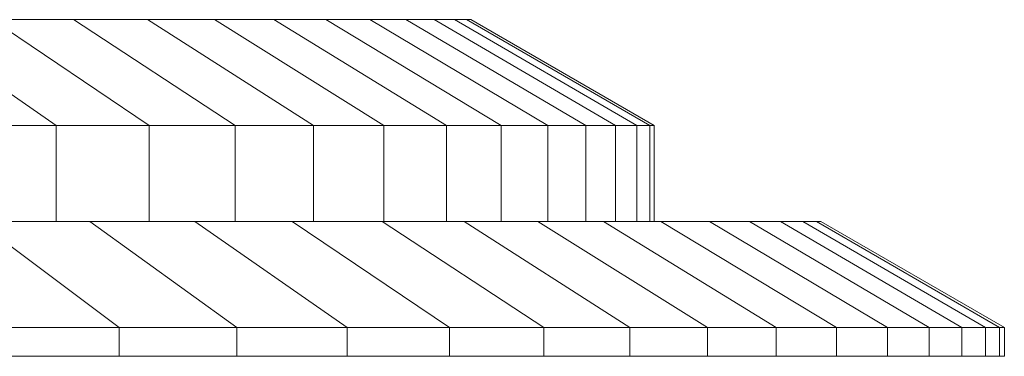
# Model space of a CAD drawing. Header units: centimetres. Extents: x -42 to 39, y -6.1 to -2.6.
# Tile 42 of 42: x 28.8 to 39, y -6.1 to -2.6. Entities that reach past the tile are written whole.
import ezdxf

# ---------------------------------------------------------------- set-up
doc = ezdxf.new("R2010")
doc.units = ezdxf.units.CM
doc.header["$LTSCALE"] = 2.54
doc.layers.add('Lucido design-1', color=7, linetype='Continuous')

msp = doc.modelspace()

# ---------------------------------------------------------------- linework, layer by layer
at = {"layer": 'Lucido design-1', "color": 7, "linetype": 'Continuous', "lineweight": 9}
for points in [[(29.317, -2.636, 106.337), (28.471, -2.636, 104.844), (-1.512, -2.636, 122.816)], [(30.088, -2.636, 107.87), (29.317, -2.636, 106.337), (-1.512, -2.636, 122.816)], [(30.783, -2.636, 109.439), (30.088, -2.636, 107.87), (-1.512, -2.636, 122.816)], [(31.4, -2.636, 111.039), (30.783, -2.636, 109.439), (-1.512, -2.636, 122.816)], [(31.939, -2.636, 112.668), (31.4, -2.636, 111.039), (-1.512, -2.636, 122.816)], [(32.397, -2.636, 114.322), (31.939, -2.636, 112.668), (-1.512, -2.636, 122.816)], [(32.772, -2.636, 115.996), (32.397, -2.636, 114.322), (-1.512, -2.636, 122.816)], [(33.065, -2.636, 117.687), (32.772, -2.636, 115.996), (-1.512, -2.636, 122.816)], [(33.275, -2.636, 119.389), (33.065, -2.636, 117.687), (-1.512, -2.636, 122.816)], [(33.402, -2.636, 121.1), (33.275, -2.636, 119.389), (-1.512, -2.636, 122.816)], [(33.445, -2.636, 122.816), (33.402, -2.636, 121.1), (-1.512, -2.636, 122.816)], [(33.402, -2.636, 124.531), (33.445, -2.636, 122.816), (-1.512, -2.636, 122.816)], [(33.275, -2.636, 126.242), (33.402, -2.636, 124.531), (-1.512, -2.636, 122.816)], [(33.065, -2.636, 127.945), (33.275, -2.636, 126.242), (-1.512, -2.636, 122.816)], [(32.772, -2.636, 129.635), (33.065, -2.636, 127.945), (-1.512, -2.636, 122.816)], [(32.397, -2.636, 131.31), (32.772, -2.636, 129.635), (-1.512, -2.636, 122.816)], [(31.939, -2.636, 132.963), (32.397, -2.636, 131.31), (-1.512, -2.636, 122.816)], [(31.4, -2.636, 134.592), (31.939, -2.636, 132.963), (-1.512, -2.636, 122.816)], [(30.783, -2.636, 136.193), (31.4, -2.636, 134.592), (-1.512, -2.636, 122.816)], [(30.088, -2.636, 137.761), (30.783, -2.636, 136.193), (-1.512, -2.636, 122.816)], [(29.317, -2.636, 139.294), (30.088, -2.636, 137.761), (-1.512, -2.636, 122.816)], [(28.471, -2.636, 140.787), (29.317, -2.636, 139.294), (-1.512, -2.636, 122.816)], [(29.137, -3.736, 102.336), (28.095, -3.736, 100.857), (26.565, -2.636, 101.992), (27.553, -2.636, 103.395)], [(28.095, -3.736, 144.774), (29.137, -3.736, 143.295), (27.553, -2.636, 142.236), (26.565, -2.636, 143.639)], [(30.105, -3.736, 103.865), (29.137, -3.736, 102.336), (27.553, -2.636, 103.395), (28.471, -2.636, 104.844)], [(29.137, -3.736, 143.295), (30.105, -3.736, 141.767), (28.471, -2.636, 140.787), (27.553, -2.636, 142.236)], [(30.997, -3.736, 105.439), (30.105, -3.736, 103.865), (28.471, -2.636, 104.844), (29.317, -2.636, 106.337)], [(30.105, -3.736, 141.767), (30.997, -3.736, 140.192), (29.317, -2.636, 139.294), (28.471, -2.636, 140.787)], [(31.81, -3.736, 107.055), (30.997, -3.736, 105.439), (29.317, -2.636, 106.337), (30.088, -2.636, 107.87)], [(30.997, -3.736, 140.192), (31.81, -3.736, 138.576), (30.088, -2.636, 137.761), (29.317, -2.636, 139.294)], [(32.543, -3.736, 108.709), (31.81, -3.736, 107.055), (30.088, -2.636, 107.87), (30.783, -2.636, 109.439)], [(31.81, -3.736, 138.576), (32.543, -3.736, 136.922), (30.783, -2.636, 136.193), (30.088, -2.636, 137.761)], [(33.194, -3.736, 110.397), (32.543, -3.736, 108.709), (30.783, -2.636, 109.439), (31.4, -2.636, 111.039)], [(32.543, -3.736, 136.922), (33.194, -3.736, 135.234), (31.4, -2.636, 134.592), (30.783, -2.636, 136.193)], [(33.762, -3.736, 112.115), (33.194, -3.736, 110.397), (31.4, -2.636, 111.039), (31.939, -2.636, 112.668)], [(33.194, -3.736, 135.234), (33.762, -3.736, 133.516), (31.939, -2.636, 132.963), (31.4, -2.636, 134.592)], [(34.245, -3.736, 113.859), (33.762, -3.736, 112.115), (31.939, -2.636, 112.668), (32.397, -2.636, 114.322)], [(33.762, -3.736, 133.516), (34.245, -3.736, 131.773), (32.397, -2.636, 131.31), (31.939, -2.636, 132.963)], [(34.641, -3.736, 115.624), (34.245, -3.736, 113.859), (32.397, -2.636, 114.322), (32.772, -2.636, 115.996)], [(34.245, -3.736, 131.773), (34.641, -3.736, 130.007), (32.772, -2.636, 129.635), (32.397, -2.636, 131.31)], [(34.95, -3.736, 117.407), (34.641, -3.736, 115.624), (32.772, -2.636, 115.996), (33.065, -2.636, 117.687)], [(34.641, -3.736, 130.007), (34.95, -3.736, 128.224), (33.065, -2.636, 127.945), (32.772, -2.636, 129.635)], [(35.171, -3.736, 119.203), (34.95, -3.736, 117.407), (33.065, -2.636, 117.687), (33.275, -2.636, 119.389)], [(34.95, -3.736, 128.224), (35.171, -3.736, 126.429), (33.275, -2.636, 126.242), (33.065, -2.636, 127.945)], [(35.305, -3.736, 121.007), (35.171, -3.736, 119.203), (33.275, -2.636, 119.389), (33.402, -2.636, 121.1)], [(35.171, -3.736, 126.429), (35.305, -3.736, 124.624), (33.402, -2.636, 124.531), (33.275, -2.636, 126.242)], [(35.35, -3.736, 122.816), (35.305, -3.736, 121.007), (33.402, -2.636, 121.1), (33.445, -2.636, 122.816)], [(35.305, -3.736, 124.624), (35.35, -3.736, 122.816), (33.445, -2.636, 122.816), (33.402, -2.636, 124.531)], [(29.137, -4.736, 102.336), (28.095, -4.736, 100.857), (28.095, -3.736, 100.857), (29.137, -3.736, 102.336)], [(28.095, -4.736, 144.774), (29.137, -4.736, 143.295), (29.137, -3.736, 143.295), (28.095, -3.736, 144.774)], [(30.105, -4.736, 103.865), (29.137, -4.736, 102.336), (29.137, -3.736, 102.336), (30.105, -3.736, 103.865)], [(29.137, -4.736, 143.295), (30.105, -4.736, 141.767), (30.105, -3.736, 141.767), (29.137, -3.736, 143.295)], [(30.997, -4.736, 105.439), (30.105, -4.736, 103.865), (30.105, -3.736, 103.865), (30.997, -3.736, 105.439)], [(30.105, -4.736, 141.767), (30.997, -4.736, 140.192), (30.997, -3.736, 140.192), (30.105, -3.736, 141.767)], [(31.81, -4.736, 107.055), (30.997, -4.736, 105.439), (30.997, -3.736, 105.439), (31.81, -3.736, 107.055)], [(30.997, -4.736, 140.192), (31.81, -4.736, 138.576), (31.81, -3.736, 138.576), (30.997, -3.736, 140.192)], [(32.543, -4.736, 108.709), (31.81, -4.736, 107.055), (31.81, -3.736, 107.055), (32.543, -3.736, 108.709)], [(31.81, -4.736, 138.576), (32.543, -4.736, 136.922), (32.543, -3.736, 136.922), (31.81, -3.736, 138.576)], [(33.194, -4.736, 110.397), (32.543, -4.736, 108.709), (32.543, -3.736, 108.709), (33.194, -3.736, 110.397)], [(32.543, -4.736, 136.922), (33.194, -4.736, 135.234), (33.194, -3.736, 135.234), (32.543, -3.736, 136.922)], [(33.762, -4.736, 112.115), (33.194, -4.736, 110.397), (33.194, -3.736, 110.397), (33.762, -3.736, 112.115)], [(33.194, -4.736, 135.234), (33.762, -4.736, 133.516), (33.762, -3.736, 133.516), (33.194, -3.736, 135.234)], [(34.245, -4.736, 113.859), (33.762, -4.736, 112.115), (33.762, -3.736, 112.115), (34.245, -3.736, 113.859)], [(33.762, -4.736, 133.516), (34.245, -4.736, 131.773), (34.245, -3.736, 131.773), (33.762, -3.736, 133.516)], [(34.641, -4.736, 115.624), (34.245, -4.736, 113.859), (34.245, -3.736, 113.859), (34.641, -3.736, 115.624)], [(34.245, -4.736, 131.773), (34.641, -4.736, 130.007), (34.641, -3.736, 130.007), (34.245, -3.736, 131.773)], [(34.95, -4.736, 117.407), (34.641, -4.736, 115.624), (34.641, -3.736, 115.624), (34.95, -3.736, 117.407)], [(34.641, -4.736, 130.007), (34.95, -4.736, 128.224), (34.95, -3.736, 128.224), (34.641, -3.736, 130.007)], [(35.171, -4.736, 119.203), (34.95, -4.736, 117.407), (34.95, -3.736, 117.407), (35.171, -3.736, 119.203)], [(34.95, -4.736, 128.224), (35.171, -4.736, 126.429), (35.171, -3.736, 126.429), (34.95, -3.736, 128.224)], [(35.305, -4.736, 121.007), (35.171, -4.736, 119.203), (35.171, -3.736, 119.203), (35.305, -3.736, 121.007)], [(35.171, -4.736, 126.429), (35.305, -4.736, 124.624), (35.305, -3.736, 124.624), (35.171, -3.736, 126.429)], [(35.35, -4.736, 122.816), (35.305, -4.736, 121.007), (35.305, -3.736, 121.007), (35.35, -3.736, 122.816)], [(35.305, -4.736, 124.624), (35.35, -4.736, 122.816), (35.35, -3.736, 122.816), (35.305, -3.736, 124.624)], [(29.486, -4.736, 99.826), (28.321, -4.736, 98.332), (26.982, -4.736, 99.431), (28.095, -4.736, 100.857)], [(28.321, -4.736, 147.299), (29.486, -4.736, 145.806), (28.095, -4.736, 144.774), (26.982, -4.736, 146.2)], [(29.793, -5.836, 97.124), (28.495, -5.836, 95.618), (27.084, -4.736, 96.898), (28.321, -4.736, 98.332)], [(28.495, -5.836, 150.013), (29.793, -5.836, 148.508), (28.321, -4.736, 147.299), (27.084, -4.736, 148.734)], [(30.577, -4.736, 101.374), (29.486, -4.736, 99.826), (28.095, -4.736, 100.857), (29.137, -4.736, 102.336)], [(29.486, -4.736, 145.806), (30.577, -4.736, 144.257), (29.137, -4.736, 143.295), (28.095, -4.736, 144.774)], [(31.016, -5.836, 98.691), (29.793, -5.836, 97.124), (28.321, -4.736, 98.332), (29.486, -4.736, 99.826)], [(29.793, -5.836, 148.508), (31.016, -5.836, 146.941), (29.486, -4.736, 145.806), (28.321, -4.736, 147.299)], [(31.591, -4.736, 102.974), (30.577, -4.736, 101.374), (29.137, -4.736, 102.336), (30.105, -4.736, 103.865)], [(30.577, -4.736, 144.257), (31.591, -4.736, 142.657), (30.105, -4.736, 141.767), (29.137, -4.736, 143.295)], [(32.161, -5.836, 100.316), (31.016, -5.836, 98.691), (29.486, -4.736, 99.826), (30.577, -4.736, 101.374)], [(31.016, -5.836, 146.941), (32.161, -5.836, 145.316), (30.577, -4.736, 144.257), (29.486, -4.736, 145.806)], [(32.525, -4.736, 104.623), (31.591, -4.736, 102.974), (30.105, -4.736, 103.865), (30.997, -4.736, 105.439)], [(31.591, -4.736, 142.657), (32.525, -4.736, 141.009), (30.997, -4.736, 140.192), (30.105, -4.736, 141.767)], [(33.225, -5.836, 101.995), (32.161, -5.836, 100.316), (30.577, -4.736, 101.374), (31.591, -4.736, 102.974)], [(32.161, -5.836, 145.316), (33.225, -5.836, 143.637), (31.591, -4.736, 142.657), (30.577, -4.736, 144.257)], [(33.376, -4.736, 106.315), (32.525, -4.736, 104.623), (30.997, -4.736, 105.439), (31.81, -4.736, 107.055)], [(32.525, -4.736, 141.009), (33.376, -4.736, 139.317), (31.81, -4.736, 138.576), (30.997, -4.736, 140.192)], [(34.205, -5.836, 103.724), (33.225, -5.836, 101.995), (31.591, -4.736, 102.974), (32.525, -4.736, 104.623)], [(33.225, -5.836, 143.637), (34.205, -5.836, 141.907), (32.525, -4.736, 141.009), (31.591, -4.736, 142.657)], [(34.143, -4.736, 108.047), (33.376, -4.736, 106.315), (31.81, -4.736, 107.055), (32.543, -4.736, 108.709)], [(33.376, -4.736, 139.317), (34.143, -4.736, 137.585), (32.543, -4.736, 136.922), (31.81, -4.736, 138.576)], [(35.098, -5.836, 105.5), (34.205, -5.836, 103.724), (32.525, -4.736, 104.623), (33.376, -4.736, 106.315)], [(34.205, -5.836, 141.907), (35.098, -5.836, 140.131), (33.376, -4.736, 139.317), (32.525, -4.736, 141.009)], [(34.825, -4.736, 109.814), (34.143, -4.736, 108.047), (32.543, -4.736, 108.709), (33.194, -4.736, 110.397)], [(34.143, -4.736, 137.585), (34.825, -4.736, 135.817), (33.194, -4.736, 135.234), (32.543, -4.736, 136.922)], [(35.42, -4.736, 111.612), (34.825, -4.736, 109.814), (33.194, -4.736, 110.397), (33.762, -4.736, 112.115)], [(34.825, -4.736, 135.817), (35.42, -4.736, 134.019), (33.762, -4.736, 133.516), (33.194, -4.736, 135.234)], [(35.903, -5.836, 107.318), (35.098, -5.836, 105.5), (33.376, -4.736, 106.315), (34.143, -4.736, 108.047)], [(35.098, -5.836, 140.131), (35.903, -5.836, 138.314), (34.143, -4.736, 137.585), (33.376, -4.736, 139.317)], [(35.925, -4.736, 113.438), (35.42, -4.736, 111.612), (33.762, -4.736, 112.115), (34.245, -4.736, 113.859)], [(35.42, -4.736, 134.019), (35.925, -4.736, 132.193), (34.245, -4.736, 131.773), (33.762, -4.736, 133.516)], [(36.619, -5.836, 109.172), (35.903, -5.836, 107.318), (34.143, -4.736, 108.047), (34.825, -4.736, 109.814)], [(35.903, -5.836, 138.314), (36.619, -5.836, 136.459), (34.825, -4.736, 135.817), (34.143, -4.736, 137.585)], [(36.34, -4.736, 115.286), (35.925, -4.736, 113.438), (34.245, -4.736, 113.859), (34.641, -4.736, 115.624)], [(35.925, -4.736, 132.193), (36.34, -4.736, 130.345), (34.641, -4.736, 130.007), (34.245, -4.736, 131.773)], [(36.663, -4.736, 117.153), (36.34, -4.736, 115.286), (34.641, -4.736, 115.624), (34.95, -4.736, 117.407)], [(36.34, -4.736, 130.345), (36.663, -4.736, 128.479), (34.95, -4.736, 128.224), (34.641, -4.736, 130.007)], [(37.243, -5.836, 111.059), (36.619, -5.836, 109.172), (34.825, -4.736, 109.814), (35.42, -4.736, 111.612)], [(36.619, -5.836, 136.459), (37.243, -5.836, 134.572), (35.42, -4.736, 134.019), (34.825, -4.736, 135.817)], [(36.895, -4.736, 119.033), (36.663, -4.736, 117.153), (34.95, -4.736, 117.407), (35.171, -4.736, 119.203)], [(36.663, -4.736, 128.479), (36.895, -4.736, 126.599), (35.171, -4.736, 126.429), (34.95, -4.736, 128.224)], [(37.035, -4.736, 120.922), (36.895, -4.736, 119.033), (35.171, -4.736, 119.203), (35.305, -4.736, 121.007)], [(36.895, -4.736, 126.599), (37.035, -4.736, 124.709), (35.305, -4.736, 124.624), (35.171, -4.736, 126.429)], [(37.082, -4.736, 122.816), (37.035, -4.736, 120.922), (35.305, -4.736, 121.007), (35.35, -4.736, 122.816)], [(37.035, -4.736, 124.709), (37.082, -4.736, 122.816), (35.35, -4.736, 122.816), (35.305, -4.736, 124.624)], [(37.773, -5.836, 112.975), (37.243, -5.836, 111.059), (35.42, -4.736, 111.612), (35.925, -4.736, 113.438)], [(37.243, -5.836, 134.572), (37.773, -5.836, 132.656), (35.925, -4.736, 132.193), (35.42, -4.736, 134.019)], [(38.208, -5.836, 114.915), (37.773, -5.836, 112.975), (35.925, -4.736, 113.438), (36.34, -4.736, 115.286)], [(37.773, -5.836, 132.656), (38.208, -5.836, 130.717), (36.34, -4.736, 130.345), (35.925, -4.736, 132.193)], [(38.548, -5.836, 116.873), (38.208, -5.836, 114.915), (36.34, -4.736, 115.286), (36.663, -4.736, 117.153)], [(38.208, -5.836, 130.717), (38.548, -5.836, 128.758), (36.663, -4.736, 128.479), (36.34, -4.736, 130.345)], [(38.791, -5.836, 118.846), (38.548, -5.836, 116.873), (36.663, -4.736, 117.153), (36.895, -4.736, 119.033)], [(38.548, -5.836, 128.758), (38.791, -5.836, 126.785), (36.895, -4.736, 126.599), (36.663, -4.736, 128.479)], [(38.938, -5.836, 120.828), (38.791, -5.836, 118.846), (36.895, -4.736, 119.033), (37.035, -4.736, 120.922)], [(38.791, -5.836, 126.785), (38.938, -5.836, 124.803), (37.035, -4.736, 124.709), (36.895, -4.736, 126.599)], [(38.988, -5.836, 122.816), (38.938, -5.836, 120.828), (37.035, -4.736, 120.922), (37.082, -4.736, 122.816)], [(38.938, -5.836, 124.803), (38.988, -5.836, 122.816), (37.082, -4.736, 122.816), (37.035, -4.736, 124.709)], [(-1.512, -5.836, 122.816), (-1.512, -5.836, 122.816), (28.495, -5.836, 95.618), (29.793, -5.836, 97.124)], [(-1.512, -5.836, 122.816), (-1.512, -5.836, 122.816), (29.793, -5.836, 97.124), (31.016, -5.836, 98.691)], [(-1.512, -5.836, 122.816), (-1.512, -5.836, 122.816), (31.016, -5.836, 98.691), (32.161, -5.836, 100.316)], [(-1.512, -5.836, 122.816), (-1.512, -5.836, 122.816), (32.161, -5.836, 100.316), (33.225, -5.836, 101.995)], [(-1.512, -5.836, 122.816), (-1.512, -5.836, 122.816), (33.225, -5.836, 101.995), (34.205, -5.836, 103.724)], [(-1.512, -5.836, 122.816), (-1.512, -5.836, 122.816), (34.205, -5.836, 103.724), (35.098, -5.836, 105.5)], [(-1.512, -5.836, 122.816), (-1.512, -5.836, 122.816), (35.098, -5.836, 105.5), (35.903, -5.836, 107.318)], [(-1.512, -5.836, 122.816), (-1.512, -5.836, 122.816), (35.903, -5.836, 107.318), (36.619, -5.836, 109.172)], [(-1.512, -5.836, 122.816), (-1.512, -5.836, 122.816), (36.619, -5.836, 109.172), (37.243, -5.836, 111.059)], [(-1.512, -5.836, 122.816), (-1.512, -5.836, 122.816), (37.243, -5.836, 111.059), (37.773, -5.836, 112.975)], [(-1.512, -5.836, 122.816), (-1.512, -5.836, 122.816), (37.773, -5.836, 112.975), (38.208, -5.836, 114.915)], [(-1.512, -5.836, 122.816), (-1.512, -5.836, 122.816), (38.208, -5.836, 114.915), (38.548, -5.836, 116.873)], [(-1.512, -5.836, 122.816), (-1.512, -5.836, 122.816), (38.548, -5.836, 116.873), (38.791, -5.836, 118.846)], [(-1.512, -5.836, 122.816), (-1.512, -5.836, 122.816), (38.791, -5.836, 118.846), (38.938, -5.836, 120.828)], [(-1.512, -5.836, 122.816), (-1.512, -5.836, 122.816), (38.938, -5.836, 120.828), (38.988, -5.836, 122.816)], [(-1.512, -5.836, 122.816), (-1.512, -5.836, 122.816), (38.988, -5.836, 122.816), (38.938, -5.836, 124.803)], [(-1.512, -5.836, 122.816), (-1.512, -5.836, 122.816), (38.938, -5.836, 124.803), (38.791, -5.836, 126.785)], [(-1.512, -5.836, 122.816), (-1.512, -5.836, 122.816), (38.791, -5.836, 126.785), (38.548, -5.836, 128.758)], [(-1.512, -5.836, 122.816), (-1.512, -5.836, 122.816), (38.548, -5.836, 128.758), (38.208, -5.836, 130.717)], [(-1.512, -5.836, 122.816), (-1.512, -5.836, 122.816), (38.208, -5.836, 130.717), (37.773, -5.836, 132.656)], [(-1.512, -5.836, 122.816), (-1.512, -5.836, 122.816), (37.773, -5.836, 132.656), (37.243, -5.836, 134.572)], [(-1.512, -5.836, 122.816), (-1.512, -5.836, 122.816), (37.243, -5.836, 134.572), (36.619, -5.836, 136.459)], [(-1.512, -5.836, 122.816), (-1.512, -5.836, 122.816), (36.619, -5.836, 136.459), (35.903, -5.836, 138.314)], [(-1.512, -5.836, 122.816), (-1.512, -5.836, 122.816), (35.903, -5.836, 138.314), (35.098, -5.836, 140.131)], [(-1.512, -5.836, 122.816), (-1.512, -5.836, 122.816), (35.098, -5.836, 140.131), (34.205, -5.836, 141.907)], [(-1.512, -5.836, 122.816), (-1.512, -5.836, 122.816), (34.205, -5.836, 141.907), (33.225, -5.836, 143.637)], [(-1.512, -5.836, 122.816), (-1.512, -5.836, 122.816), (33.225, -5.836, 143.637), (32.161, -5.836, 145.316)], [(-1.512, -5.836, 122.816), (-1.512, -5.836, 122.816), (32.161, -5.836, 145.316), (31.016, -5.836, 146.941)], [(-1.512, -5.836, 122.816), (-1.512, -5.836, 122.816), (31.016, -5.836, 146.941), (29.793, -5.836, 148.508)], [(-1.512, -5.836, 122.816), (-1.512, -5.836, 122.816), (29.793, -5.836, 148.508), (28.495, -5.836, 150.013)], [(-1.512, -5.836, 122.816), (28.495, -5.836, 95.618), (29.793, -5.836, 97.124)], [(-1.512, -5.836, 122.816), (29.793, -5.836, 97.124), (31.016, -5.836, 98.691)], [(-1.512, -5.836, 122.816), (31.016, -5.836, 98.691), (32.161, -5.836, 100.316)], [(-1.512, -5.836, 122.816), (32.161, -5.836, 100.316), (33.225, -5.836, 101.995)], [(-1.512, -5.836, 122.816), (33.225, -5.836, 101.995), (34.205, -5.836, 103.724)], [(-1.512, -5.836, 122.816), (34.205, -5.836, 103.724), (35.098, -5.836, 105.5)], [(-1.512, -5.836, 122.816), (35.098, -5.836, 105.5), (35.903, -5.836, 107.318)], [(-1.512, -5.836, 122.816), (35.903, -5.836, 107.318), (36.619, -5.836, 109.172)], [(-1.512, -5.836, 122.816), (36.619, -5.836, 109.172), (37.243, -5.836, 111.059)], [(-1.512, -5.836, 122.816), (37.243, -5.836, 111.059), (37.773, -5.836, 112.975)], [(-1.512, -5.836, 122.816), (37.773, -5.836, 112.975), (38.208, -5.836, 114.915)], [(-1.512, -5.836, 122.816), (38.208, -5.836, 114.915), (38.548, -5.836, 116.873)], [(-1.512, -5.836, 122.816), (38.548, -5.836, 116.873), (38.791, -5.836, 118.846)], [(-1.512, -5.836, 122.816), (38.791, -5.836, 118.846), (38.938, -5.836, 120.828)], [(-1.512, -5.836, 122.816), (38.938, -5.836, 120.828), (38.988, -5.836, 122.816)], [(-1.512, -5.836, 122.816), (38.988, -5.836, 122.816), (38.938, -5.836, 124.803)], [(-1.512, -5.836, 122.816), (38.938, -5.836, 124.803), (38.791, -5.836, 126.785)], [(-1.512, -5.836, 122.816), (38.791, -5.836, 126.785), (38.548, -5.836, 128.758)], [(-1.512, -5.836, 122.816), (38.548, -5.836, 128.758), (38.208, -5.836, 130.717)], [(-1.512, -5.836, 122.816), (38.208, -5.836, 130.717), (37.773, -5.836, 132.656)], [(-1.512, -5.836, 122.816), (37.773, -5.836, 132.656), (37.243, -5.836, 134.572)], [(-1.512, -5.836, 122.816), (37.243, -5.836, 134.572), (36.619, -5.836, 136.459)], [(-1.512, -5.836, 122.816), (36.619, -5.836, 136.459), (35.903, -5.836, 138.314)], [(-1.512, -5.836, 122.816), (35.903, -5.836, 138.314), (35.098, -5.836, 140.131)], [(-1.512, -5.836, 122.816), (35.098, -5.836, 140.131), (34.205, -5.836, 141.907)], [(-1.512, -5.836, 122.816), (34.205, -5.836, 141.907), (33.225, -5.836, 143.637)], [(-1.512, -5.836, 122.816), (33.225, -5.836, 143.637), (32.161, -5.836, 145.316)], [(-1.512, -5.836, 122.816), (32.161, -5.836, 145.316), (31.016, -5.836, 146.941)], [(-1.512, -5.836, 122.816), (31.016, -5.836, 146.941), (29.793, -5.836, 148.508)], [(-1.512, -5.836, 122.816), (29.793, -5.836, 148.508), (28.495, -5.836, 150.013)], [(29.793, -5.836, 97.124), (28.495, -5.836, 95.618), (25.698, -5.836, 98.153), (26.875, -5.836, 99.518)], [(28.495, -5.836, 150.013), (29.793, -5.836, 148.508), (26.875, -5.836, 146.113), (25.698, -5.836, 147.478)], [(31.016, -5.836, 98.691), (29.793, -5.836, 97.124), (26.875, -5.836, 99.518), (27.984, -5.836, 100.939)], [(29.793, -5.836, 148.508), (31.016, -5.836, 146.941), (27.984, -5.836, 144.692), (26.875, -5.836, 146.113)], [(32.161, -5.836, 100.316), (31.016, -5.836, 98.691), (27.984, -5.836, 100.939), (29.022, -5.836, 102.413)], [(31.016, -5.836, 146.941), (32.161, -5.836, 145.316), (29.022, -5.836, 143.218), (27.984, -5.836, 144.692)], [(29.793, -5.836, 97.124), (28.495, -5.836, 95.618), (28.495, -6.136, 95.618), (29.793, -6.136, 97.124)], [(28.495, -5.836, 150.013), (29.793, -5.836, 148.508), (29.793, -6.136, 148.508), (28.495, -6.136, 150.013)], [(33.225, -5.836, 101.995), (32.161, -5.836, 100.316), (29.022, -5.836, 102.413), (29.987, -5.836, 103.935)], [(32.161, -5.836, 145.316), (33.225, -5.836, 143.637), (29.987, -5.836, 141.696), (29.022, -5.836, 143.218)], [(31.016, -5.836, 98.691), (29.793, -5.836, 97.124), (29.793, -6.136, 97.124), (31.016, -6.136, 98.691)], [(29.793, -5.836, 148.508), (31.016, -5.836, 146.941), (31.016, -6.136, 146.941), (29.793, -6.136, 148.508)], [(34.205, -5.836, 103.724), (33.225, -5.836, 101.995), (29.987, -5.836, 103.935), (30.876, -5.836, 105.504)], [(33.225, -5.836, 143.637), (34.205, -5.836, 141.907), (30.876, -5.836, 140.127), (29.987, -5.836, 141.696)], [(35.098, -5.836, 105.5), (34.205, -5.836, 103.724), (30.876, -5.836, 105.504), (31.685, -5.836, 107.114)], [(34.205, -5.836, 141.907), (35.098, -5.836, 140.131), (31.685, -5.836, 138.517), (30.876, -5.836, 140.127)], [(32.161, -5.836, 100.316), (31.016, -5.836, 98.691), (31.016, -6.136, 98.691), (32.161, -6.136, 100.316)], [(31.016, -5.836, 146.941), (32.161, -5.836, 145.316), (32.161, -6.136, 145.316), (31.016, -6.136, 146.941)], [(35.903, -5.836, 107.318), (35.098, -5.836, 105.5), (31.685, -5.836, 107.114), (32.416, -5.836, 108.762)], [(35.098, -5.836, 140.131), (35.903, -5.836, 138.314), (32.416, -5.836, 136.869), (31.685, -5.836, 138.517)], [(33.225, -5.836, 101.995), (32.161, -5.836, 100.316), (32.161, -6.136, 100.316), (33.225, -6.136, 101.995)], [(32.161, -5.836, 145.316), (33.225, -5.836, 143.637), (33.225, -6.136, 143.637), (32.161, -6.136, 145.316)], [(36.619, -5.836, 109.172), (35.903, -5.836, 107.318), (32.416, -5.836, 108.762), (33.065, -5.836, 110.444)], [(35.903, -5.836, 138.314), (36.619, -5.836, 136.459), (33.065, -5.836, 135.188), (32.416, -5.836, 136.869)], [(37.243, -5.836, 111.059), (36.619, -5.836, 109.172), (33.065, -5.836, 110.444), (33.631, -5.836, 112.155)], [(36.619, -5.836, 136.459), (37.243, -5.836, 134.572), (33.631, -5.836, 133.476), (33.065, -5.836, 135.188)], [(34.205, -5.836, 103.724), (33.225, -5.836, 101.995), (33.225, -6.136, 101.995), (34.205, -6.136, 103.724)], [(33.225, -5.836, 143.637), (34.205, -5.836, 141.907), (34.205, -6.136, 141.907), (33.225, -6.136, 143.637)], [(37.773, -5.836, 112.975), (37.243, -5.836, 111.059), (33.631, -5.836, 112.155), (34.112, -5.836, 113.892)], [(37.243, -5.836, 134.572), (37.773, -5.836, 132.656), (34.112, -5.836, 131.739), (33.631, -5.836, 133.476)], [(38.208, -5.836, 114.915), (37.773, -5.836, 112.975), (34.112, -5.836, 113.892), (34.506, -5.836, 115.651)], [(37.773, -5.836, 132.656), (38.208, -5.836, 130.717), (34.506, -5.836, 129.98), (34.112, -5.836, 131.739)], [(35.098, -5.836, 105.5), (34.205, -5.836, 103.724), (34.205, -6.136, 103.724), (35.098, -6.136, 105.5)], [(34.205, -5.836, 141.907), (35.098, -5.836, 140.131), (35.098, -6.136, 140.131), (34.205, -6.136, 141.907)], [(38.548, -5.836, 116.873), (38.208, -5.836, 114.915), (34.506, -5.836, 115.651), (34.814, -5.836, 117.427)], [(38.208, -5.836, 130.717), (38.548, -5.836, 128.758), (34.814, -5.836, 128.204), (34.506, -5.836, 129.98)], [(38.791, -5.836, 118.846), (38.548, -5.836, 116.873), (34.814, -5.836, 117.427), (35.034, -5.836, 119.216)], [(38.548, -5.836, 128.758), (38.791, -5.836, 126.785), (35.034, -5.836, 126.415), (34.814, -5.836, 128.204)], [(38.938, -5.836, 120.828), (38.791, -5.836, 118.846), (35.034, -5.836, 119.216), (35.167, -5.836, 121.014)], [(38.791, -5.836, 126.785), (38.938, -5.836, 124.803), (35.167, -5.836, 124.618), (35.034, -5.836, 126.415)], [(35.903, -5.836, 107.318), (35.098, -5.836, 105.5), (35.098, -6.136, 105.5), (35.903, -6.136, 107.318)], [(35.098, -5.836, 140.131), (35.903, -5.836, 138.314), (35.903, -6.136, 138.314), (35.098, -6.136, 140.131)], [(38.988, -5.836, 122.816), (38.938, -5.836, 120.828), (35.167, -5.836, 121.014), (35.213, -5.836, 122.816)], [(38.938, -5.836, 124.803), (38.988, -5.836, 122.816), (35.213, -5.836, 122.816), (35.167, -5.836, 124.618)], [(36.619, -5.836, 109.172), (35.903, -5.836, 107.318), (35.903, -6.136, 107.318), (36.619, -6.136, 109.172)], [(35.903, -5.836, 138.314), (36.619, -5.836, 136.459), (36.619, -6.136, 136.459), (35.903, -6.136, 138.314)], [(37.243, -5.836, 111.059), (36.619, -5.836, 109.172), (36.619, -6.136, 109.172), (37.243, -6.136, 111.059)], [(36.619, -5.836, 136.459), (37.243, -5.836, 134.572), (37.243, -6.136, 134.572), (36.619, -6.136, 136.459)], [(37.773, -5.836, 112.975), (37.243, -5.836, 111.059), (37.243, -6.136, 111.059), (37.773, -6.136, 112.975)], [(37.243, -5.836, 134.572), (37.773, -5.836, 132.656), (37.773, -6.136, 132.656), (37.243, -6.136, 134.572)], [(38.208, -5.836, 114.915), (37.773, -5.836, 112.975), (37.773, -6.136, 112.975), (38.208, -6.136, 114.915)], [(37.773, -5.836, 132.656), (38.208, -5.836, 130.717), (38.208, -6.136, 130.717), (37.773, -6.136, 132.656)], [(38.548, -5.836, 116.873), (38.208, -5.836, 114.915), (38.208, -6.136, 114.915), (38.548, -6.136, 116.873)], [(38.208, -5.836, 130.717), (38.548, -5.836, 128.758), (38.548, -6.136, 128.758), (38.208, -6.136, 130.717)], [(38.791, -5.836, 118.846), (38.548, -5.836, 116.873), (38.548, -6.136, 116.873), (38.791, -6.136, 118.846)], [(38.548, -5.836, 128.758), (38.791, -5.836, 126.785), (38.791, -6.136, 126.785), (38.548, -6.136, 128.758)], [(38.938, -5.836, 120.828), (38.791, -5.836, 118.846), (38.791, -6.136, 118.846), (38.938, -6.136, 120.828)], [(38.791, -5.836, 126.785), (38.938, -5.836, 124.803), (38.938, -6.136, 124.803), (38.791, -6.136, 126.785)], [(38.988, -5.836, 122.816), (38.938, -5.836, 120.828), (38.938, -6.136, 120.828), (38.988, -6.136, 122.816)], [(38.938, -5.836, 124.803), (38.988, -5.836, 122.816), (38.988, -6.136, 122.816), (38.938, -6.136, 124.803)], [(29.793, -6.136, 97.124), (28.495, -6.136, 95.618), (-1.512, -6.136, 122.816)], [(31.016, -6.136, 98.691), (29.793, -6.136, 97.124), (-1.512, -6.136, 122.816)], [(32.161, -6.136, 100.316), (31.016, -6.136, 98.691), (-1.512, -6.136, 122.816)], [(33.225, -6.136, 101.995), (32.161, -6.136, 100.316), (-1.512, -6.136, 122.816)], [(34.205, -6.136, 103.724), (33.225, -6.136, 101.995), (-1.512, -6.136, 122.816)], [(35.098, -6.136, 105.5), (34.205, -6.136, 103.724), (-1.512, -6.136, 122.816)], [(35.903, -6.136, 107.318), (35.098, -6.136, 105.5), (-1.512, -6.136, 122.816)], [(36.619, -6.136, 109.172), (35.903, -6.136, 107.318), (-1.512, -6.136, 122.816)], [(37.243, -6.136, 111.059), (36.619, -6.136, 109.172), (-1.512, -6.136, 122.816)], [(37.773, -6.136, 112.975), (37.243, -6.136, 111.059), (-1.512, -6.136, 122.816)], [(38.208, -6.136, 114.915), (37.773, -6.136, 112.975), (-1.512, -6.136, 122.816)], [(38.548, -6.136, 116.873), (38.208, -6.136, 114.915), (-1.512, -6.136, 122.816)], [(38.791, -6.136, 118.846), (38.548, -6.136, 116.873), (-1.512, -6.136, 122.816)], [(38.938, -6.136, 120.828), (38.791, -6.136, 118.846), (-1.512, -6.136, 122.816)], [(38.988, -6.136, 122.816), (38.938, -6.136, 120.828), (-1.512, -6.136, 122.816)], [(38.938, -6.136, 124.803), (38.988, -6.136, 122.816), (-1.512, -6.136, 122.816)], [(38.791, -6.136, 126.785), (38.938, -6.136, 124.803), (-1.512, -6.136, 122.816)], [(38.548, -6.136, 128.758), (38.791, -6.136, 126.785), (-1.512, -6.136, 122.816)], [(38.208, -6.136, 130.717), (38.548, -6.136, 128.758), (-1.512, -6.136, 122.816)], [(37.773, -6.136, 132.656), (38.208, -6.136, 130.717), (-1.512, -6.136, 122.816)], [(37.243, -6.136, 134.572), (37.773, -6.136, 132.656), (-1.512, -6.136, 122.816)], [(36.619, -6.136, 136.459), (37.243, -6.136, 134.572), (-1.512, -6.136, 122.816)], [(35.903, -6.136, 138.314), (36.619, -6.136, 136.459), (-1.512, -6.136, 122.816)], [(35.098, -6.136, 140.131), (35.903, -6.136, 138.314), (-1.512, -6.136, 122.816)], [(34.205, -6.136, 141.907), (35.098, -6.136, 140.131), (-1.512, -6.136, 122.816)], [(33.225, -6.136, 143.637), (34.205, -6.136, 141.907), (-1.512, -6.136, 122.816)], [(32.161, -6.136, 145.316), (33.225, -6.136, 143.637), (-1.512, -6.136, 122.816)], [(31.016, -6.136, 146.941), (32.161, -6.136, 145.316), (-1.512, -6.136, 122.816)], [(29.793, -6.136, 148.508), (31.016, -6.136, 146.941), (-1.512, -6.136, 122.816)], [(28.495, -6.136, 150.013), (29.793, -6.136, 148.508), (-1.512, -6.136, 122.816)]]:
    msp.add_3dface(points, dxfattribs=at)

doc.saveas('drawing.dxf')
